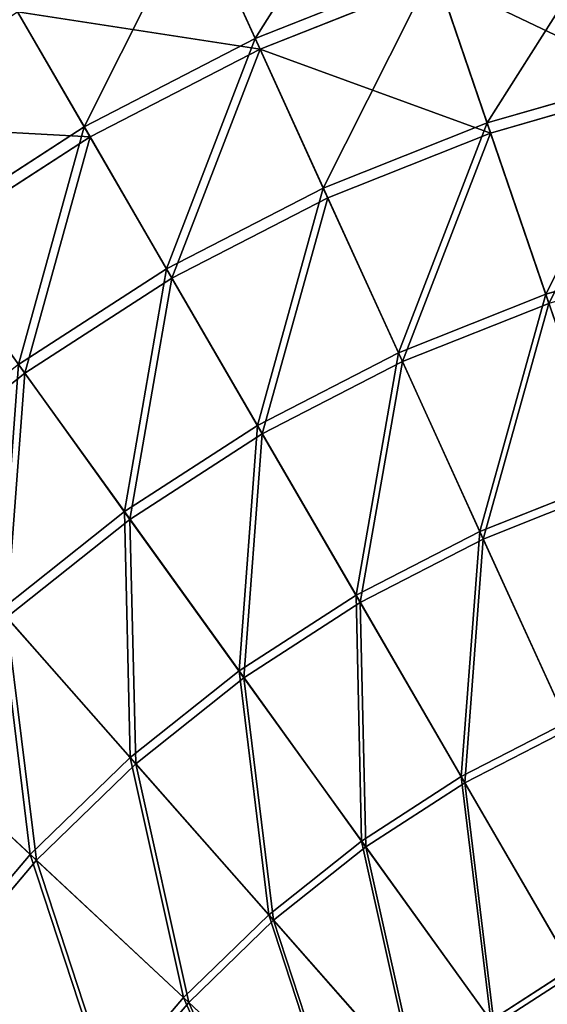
# Model space of a CAD drawing. Extents: x 0 to 923, y 0 to 335.
# Tile 154 of 164: x 686 to 721, y 222 to 287. Entities that reach past the tile are written whole.
import ezdxf

# ---------------------------------------------------------------- set-up
doc = ezdxf.new("R2010")
doc.units = 0
doc.layers.get('0').update_dxf_attribs({"color": 13, "linetype": 'CONTINUOUS'})

# ---------------------------------------------------------------- blocks, each defined once
blk = doc.blocks.new('GROUP_4')
for p, q in [((113.524, 285.712, 104.675), (109.522, 294.501, 91.669)), ((113.845, 285.007, 104.039), (109.867, 293.743, 91.112)), ((113.524, 285.712, 104.675), (125.38, 290.423, 104.675)), ((125.38, 290.423, 104.675), (128.899, 280.12, 116.673)), ((125.63, 289.69, 104.039), (113.845, 285.007, 104.039)), ((129.128, 279.45, 115.964), (125.63, 289.69, 104.039)), ((102.187, 279.862, 104.675), (97.342, 288.216, 91.669)), ((102.575, 279.192, 104.039), (97.76, 287.495, 91.112)), ((102.187, 279.862, 104.675), (113.524, 285.712, 104.675)), ((118.036, 275.804, 116.673), (113.524, 285.712, 104.675)), ((113.845, 285.007, 104.039), (102.575, 279.192, 104.039)), ((118.329, 275.159, 115.964), (113.845, 285.007, 104.039)), ((128.899, 280.12, 116.673), (140.133, 283.351, 116.673)), ((140.295, 282.662, 115.964), (129.128, 279.45, 115.964)), ((91.478, 272.928, 104.675), (102.187, 279.862, 104.675)), ((107.648, 270.443, 116.673), (102.187, 279.862, 104.675)), ((118.036, 275.804, 116.673), (128.899, 280.12, 116.673)), ((128.899, 280.12, 116.673), (132.782, 268.753, 127.547)), ((102.575, 279.192, 104.039), (91.93, 272.3, 104.039)), ((108.003, 269.831, 115.964), (102.575, 279.192, 104.039)), ((129.128, 279.45, 115.964), (118.329, 275.159, 115.964)), ((132.987, 268.152, 126.772), (129.128, 279.45, 115.964)), ((107.648, 270.443, 116.673), (118.036, 275.804, 116.673)), ((123.014, 264.872, 127.547), (118.036, 275.804, 116.673)), ((118.329, 275.159, 115.964), (108.003, 269.831, 115.964)), ((123.277, 264.294, 126.772), (118.329, 275.159, 115.964)), ((98.249, 263.516, 115.964), (91.93, 272.3, 104.039)), ((132.782, 268.753, 127.547), (142.883, 271.658, 127.547)), ((97.836, 264.09, 116.673), (107.648, 270.443, 116.673)), ((113.674, 260.052, 127.547), (107.648, 270.443, 116.673)), ((108.003, 269.831, 115.964), (98.249, 263.516, 115.964)), ((113.992, 259.502, 126.772), (108.003, 269.831, 115.964)), ((123.014, 264.872, 127.547), (132.782, 268.753, 127.547)), ((132.782, 268.753, 127.547), (136.991, 256.43, 137.192)), ((132.987, 268.152, 126.772), (123.277, 264.294, 126.772)), ((113.674, 260.052, 127.547), (123.014, 264.872, 127.547)), ((128.41, 253.021, 137.192), (123.014, 264.872, 127.547)), ((97.836, 264.09, 116.673), (104.851, 254.34, 127.547)), ((123.277, 264.294, 126.772), (113.992, 259.502, 126.772)), ((128.641, 252.515, 136.359), (123.277, 264.294, 126.772)), ((98.249, 263.516, 115.964), (89.161, 256.275, 115.964)), ((105.222, 253.824, 126.772), (98.249, 263.516, 115.964)), ((104.851, 254.34, 127.547), (113.674, 260.052, 127.547)), ((120.206, 248.787, 137.192), (113.674, 260.052, 127.547)), ((113.992, 259.502, 126.772), (105.222, 253.824, 126.772)), ((120.485, 248.306, 136.359), (113.992, 259.502, 126.772)), ((128.41, 253.021, 137.192), (136.991, 256.43, 137.192)), ((137.17, 255.904, 136.359), (128.641, 252.515, 136.359)), ((96.631, 247.79, 127.547), (104.851, 254.34, 127.547)), ((104.851, 254.34, 127.547), (112.456, 243.769, 137.192)), ((105.222, 253.824, 126.772), (97.05, 247.313, 126.772)), ((112.78, 243.318, 136.359), (105.222, 253.824, 126.772)), ((120.206, 248.787, 137.192), (128.41, 253.021, 137.192)), ((134.173, 240.366, 145.517), (128.41, 253.021, 137.192)), ((128.641, 252.515, 136.359), (120.485, 248.306, 136.359)), ((134.369, 239.937, 144.634), (128.641, 252.515, 136.359)), ((112.456, 243.769, 137.192), (120.206, 248.787, 137.192)), ((120.485, 248.306, 136.359), (112.78, 243.318, 136.359)), ((127.181, 236.758, 145.517), (120.206, 248.787, 137.192)), ((127.418, 236.35, 144.634), (120.485, 248.306, 136.359)), ((105.235, 238.016, 137.192), (96.631, 247.79, 127.547)), ((105.602, 237.599, 136.359), (97.05, 247.313, 126.772)), ((105.235, 238.016, 137.192), (112.456, 243.769, 137.192)), ((112.456, 243.769, 137.192), (120.577, 232.482, 145.517)), ((112.78, 243.318, 136.359), (105.602, 237.599, 136.359)), ((120.852, 232.099, 144.634), (112.78, 243.318, 136.359)), ((89.092, 240.466, 127.547), (98.612, 231.583, 137.192)), ((127.181, 236.758, 145.517), (134.173, 240.366, 145.517)), ((99.019, 231.204, 136.359), (89.556, 240.033, 126.772)), ((127.418, 236.35, 144.634), (134.369, 239.937, 144.634)), ((98.612, 231.583, 137.192), (105.235, 238.016, 137.192)), ((114.423, 227.579, 145.517), (105.235, 238.016, 137.192)), ((105.602, 237.599, 136.359), (99.019, 231.204, 136.359)), ((114.735, 227.225, 144.634), (105.602, 237.599, 136.359)), ((120.577, 232.482, 145.517), (127.181, 236.758, 145.517)), ((134.533, 224.08, 152.44), (127.181, 236.758, 145.517)), ((120.852, 232.099, 144.634), (127.418, 236.35, 144.634)), ((134.725, 223.749, 151.515), (127.418, 236.35, 144.634)), ((114.423, 227.579, 145.517), (120.577, 232.482, 145.517)), ((114.735, 227.225, 144.634), (120.852, 232.099, 144.634)), ((120.577, 232.482, 145.517), (129.135, 220.585, 152.44)), ((129.359, 220.275, 151.515), (120.852, 232.099, 144.634)), ((92.653, 224.532, 137.192), (98.612, 231.583, 137.192)), ((98.612, 231.583, 137.192), (108.779, 222.096, 145.517)), ((99.019, 231.204, 136.359), (93.094, 224.194, 136.359)), ((109.124, 221.775, 144.634), (99.019, 231.204, 136.359)), ((108.779, 222.096, 145.517), (114.423, 227.579, 145.517)), ((124.107, 216.579, 152.44), (114.423, 227.579, 145.517)), ((109.124, 221.775, 144.634), (114.735, 227.225, 144.634)), ((124.36, 216.291, 151.515), (114.735, 227.225, 144.634)), ((129.135, 220.585, 152.44), (134.533, 224.08, 152.44)), ((129.359, 220.275, 151.515), (134.725, 223.749, 151.515)), ((103.7, 216.087, 145.517), (108.779, 222.096, 145.517)), ((108.779, 222.096, 145.517), (119.495, 212.098, 152.44)), ((104.075, 215.801, 144.634), (109.124, 221.775, 144.634)), ((119.775, 211.837, 151.515), (109.124, 221.775, 144.634))]:
    blk.add_line(p, q)
mesh = blk.add_polyface()
corners = [(113.524, 285.712, 104.675), (122.258, 299.562, 91.669), (109.522, 294.501, 91.669), (125.38, 290.423, 104.675)]
mesh.append_faces([[corners[k] for k in face] for face in [(0, 1, 2), (1, 0, 3)]], dxfattribs={"vtx0": -1})
mesh = blk.add_polyface()
corners = [(125.63, 289.69, 104.039), (109.867, 293.743, 91.112), (122.528, 298.774, 91.112), (113.845, 285.007, 104.039)]
mesh.append_faces([[corners[k] for k in face] for face in [(0, 1, 2), (1, 0, 3)]], dxfattribs={"vtx0": -1})
mesh = blk.add_polyface()
corners = [(102.187, 279.862, 104.675), (109.522, 294.501, 91.669), (97.342, 288.216, 91.669), (113.524, 285.712, 104.675)]
mesh.append_faces([[corners[k] for k in face] for face in [(0, 1, 2), (1, 0, 3)]], dxfattribs={"vtx0": -1})
mesh = blk.add_polyface()
corners = [(128.899, 280.12, 116.673), (137.641, 293.949, 104.675), (125.38, 290.423, 104.675), (140.133, 283.351, 116.673)]
mesh.append_faces([[corners[k] for k in face] for face in [(0, 1, 2), (1, 0, 3)]], dxfattribs={"vtx0": -1})
mesh = blk.add_polyface()
corners = [(113.845, 285.007, 104.039), (97.76, 287.495, 91.112), (109.867, 293.743, 91.112), (102.575, 279.192, 104.039)]
mesh.append_faces([[corners[k] for k in face] for face in [(0, 1, 2), (1, 0, 3)]], dxfattribs={"vtx0": -1})
mesh = blk.add_polyface()
corners = [(140.295, 282.662, 115.964), (125.63, 289.69, 104.039), (137.818, 293.196, 104.039), (129.128, 279.45, 115.964)]
mesh.append_faces([[corners[k] for k in face] for face in [(0, 1, 2), (1, 0, 3)]], dxfattribs={"vtx0": -1})
mesh = blk.add_polyface()
corners = [(118.036, 275.804, 116.673), (125.38, 290.423, 104.675), (113.524, 285.712, 104.675), (128.899, 280.12, 116.673)]
mesh.append_faces([[corners[k] for k in face] for face in [(0, 1, 2), (1, 0, 3)]], dxfattribs={"vtx0": -1})
mesh = blk.add_polyface()
corners = [(129.128, 279.45, 115.964), (113.845, 285.007, 104.039), (125.63, 289.69, 104.039), (118.329, 275.159, 115.964)]
mesh.append_faces([[corners[k] for k in face] for face in [(0, 1, 2), (1, 0, 3)]], dxfattribs={"vtx0": -1})
mesh = blk.add_polyface()
corners = [(91.478, 272.928, 104.675), (97.342, 288.216, 91.669), (85.838, 280.767, 91.669), (102.187, 279.862, 104.675)]
mesh.append_faces([[corners[k] for k in face] for face in [(0, 1, 2), (1, 0, 3)]], dxfattribs={"vtx0": -1})
mesh = blk.add_polyface()
corners = [(102.575, 279.192, 104.039), (86.324, 280.091, 91.112), (97.76, 287.495, 91.112), (91.93, 272.3, 104.039)]
mesh.append_faces([[corners[k] for k in face] for face in [(0, 1, 2), (1, 0, 3)]], dxfattribs={"vtx0": -1})
mesh = blk.add_polyface()
corners = [(107.648, 270.443, 116.673), (113.524, 285.712, 104.675), (102.187, 279.862, 104.675), (118.036, 275.804, 116.673)]
mesh.append_faces([[corners[k] for k in face] for face in [(0, 1, 2), (1, 0, 3)]], dxfattribs={"vtx0": -1})
mesh = blk.add_polyface()
corners = [(113.845, 285.007, 104.039), (108.003, 269.831, 115.964), (102.575, 279.192, 104.039), (118.329, 275.159, 115.964)]
mesh.append_faces([[corners[k] for k in face] for face in [(0, 1, 2), (1, 0, 3)]], dxfattribs={"vtx0": -1})
mesh = blk.add_polyface()
corners = [(132.782, 268.753, 127.547), (140.133, 283.351, 116.673), (128.899, 280.12, 116.673), (142.883, 271.658, 127.547)]
mesh.append_faces([[corners[k] for k in face] for face in [(0, 1, 2), (1, 0, 3)]], dxfattribs={"vtx0": -1})
mesh = blk.add_polyface()
corners = [(140.295, 282.662, 115.964), (132.987, 268.152, 126.772), (129.128, 279.45, 115.964), (143.028, 271.04, 126.772)]
mesh.append_faces([[corners[k] for k in face] for face in [(0, 1, 2), (1, 0, 3)]], dxfattribs={"vtx0": -1})
mesh = blk.add_polyface()
corners = [(97.836, 264.09, 116.673), (102.187, 279.862, 104.675), (91.478, 272.928, 104.675), (107.648, 270.443, 116.673)]
mesh.append_faces([[corners[k] for k in face] for face in [(0, 1, 2), (1, 0, 3)]], dxfattribs={"vtx0": -1})
mesh = blk.add_polyface()
corners = [(123.014, 264.872, 127.547), (128.899, 280.12, 116.673), (118.036, 275.804, 116.673), (132.782, 268.753, 127.547)]
mesh.append_faces([[corners[k] for k in face] for face in [(0, 1, 2), (1, 0, 3)]], dxfattribs={"vtx0": -1})
mesh = blk.add_polyface()
corners = [(102.575, 279.192, 104.039), (98.249, 263.516, 115.964), (91.93, 272.3, 104.039), (108.003, 269.831, 115.964)]
mesh.append_faces([[corners[k] for k in face] for face in [(0, 1, 2), (1, 0, 3)]], dxfattribs={"vtx0": -1})
mesh = blk.add_polyface()
corners = [(129.128, 279.45, 115.964), (123.277, 264.294, 126.772), (118.329, 275.159, 115.964), (132.987, 268.152, 126.772)]
mesh.append_faces([[corners[k] for k in face] for face in [(0, 1, 2), (1, 0, 3)]], dxfattribs={"vtx0": -1})
mesh = blk.add_polyface()
corners = [(113.674, 260.052, 127.547), (118.036, 275.804, 116.673), (107.648, 270.443, 116.673), (123.014, 264.872, 127.547)]
mesh.append_faces([[corners[k] for k in face] for face in [(0, 1, 2), (1, 0, 3)]], dxfattribs={"vtx0": -1})
mesh = blk.add_polyface()
corners = [(118.329, 275.159, 115.964), (113.992, 259.502, 126.772), (108.003, 269.831, 115.964), (123.277, 264.294, 126.772)]
mesh.append_faces([[corners[k] for k in face] for face in [(0, 1, 2), (1, 0, 3)]], dxfattribs={"vtx0": -1})
mesh = blk.add_polyface()
corners = [(91.93, 272.3, 104.039), (89.161, 256.275, 115.964), (82.011, 264.397, 104.039), (98.249, 263.516, 115.964)]
mesh.append_faces([[corners[k] for k in face] for face in [(0, 1, 2), (1, 0, 3)]], dxfattribs={"vtx0": -1})
mesh = blk.add_polyface()
corners = [(136.991, 256.43, 137.192), (142.883, 271.658, 127.547), (132.782, 268.753, 127.547), (145.863, 258.982, 137.192)]
mesh.append_faces([[corners[k] for k in face] for face in [(0, 1, 2), (1, 0, 3)]], dxfattribs={"vtx0": -1})
mesh = blk.add_polyface()
corners = [(104.851, 254.34, 127.547), (107.648, 270.443, 116.673), (97.836, 264.09, 116.673), (113.674, 260.052, 127.547)]
mesh.append_faces([[corners[k] for k in face] for face in [(0, 1, 2), (1, 0, 3)]], dxfattribs={"vtx0": -1})
mesh = blk.add_polyface()
corners = [(108.003, 269.831, 115.964), (105.222, 253.824, 126.772), (98.249, 263.516, 115.964), (113.992, 259.502, 126.772)]
mesh.append_faces([[corners[k] for k in face] for face in [(0, 1, 2), (1, 0, 3)]], dxfattribs={"vtx0": -1})
mesh = blk.add_polyface()
corners = [(128.41, 253.021, 137.192), (132.782, 268.753, 127.547), (123.014, 264.872, 127.547), (136.991, 256.43, 137.192)]
mesh.append_faces([[corners[k] for k in face] for face in [(0, 1, 2), (1, 0, 3)]], dxfattribs={"vtx0": -1})
mesh = blk.add_polyface()
corners = [(132.987, 268.152, 126.772), (128.641, 252.515, 136.359), (123.277, 264.294, 126.772), (137.17, 255.904, 136.359)]
mesh.append_faces([[corners[k] for k in face] for face in [(0, 1, 2), (1, 0, 3)]], dxfattribs={"vtx0": -1})
mesh = blk.add_polyface()
corners = [(120.206, 248.787, 137.192), (123.014, 264.872, 127.547), (113.674, 260.052, 127.547), (128.41, 253.021, 137.192)]
mesh.append_faces([[corners[k] for k in face] for face in [(0, 1, 2), (1, 0, 3)]], dxfattribs={"vtx0": -1})
mesh = blk.add_polyface()
corners = [(96.631, 247.79, 127.547), (97.836, 264.09, 116.673), (88.693, 256.806, 116.673), (104.851, 254.34, 127.547)]
mesh.append_faces([[corners[k] for k in face] for face in [(0, 1, 2), (1, 0, 3)]], dxfattribs={"vtx0": -1})
mesh = blk.add_polyface()
corners = [(123.277, 264.294, 126.772), (120.485, 248.306, 136.359), (113.992, 259.502, 126.772), (128.641, 252.515, 136.359)]
mesh.append_faces([[corners[k] for k in face] for face in [(0, 1, 2), (1, 0, 3)]], dxfattribs={"vtx0": -1})
mesh = blk.add_polyface()
corners = [(98.249, 263.516, 115.964), (97.05, 247.313, 126.772), (89.161, 256.275, 115.964), (105.222, 253.824, 126.772)]
mesh.append_faces([[corners[k] for k in face] for face in [(0, 1, 2), (1, 0, 3)]], dxfattribs={"vtx0": -1})
mesh = blk.add_polyface()
corners = [(112.456, 243.769, 137.192), (113.674, 260.052, 127.547), (104.851, 254.34, 127.547), (120.206, 248.787, 137.192)]
mesh.append_faces([[corners[k] for k in face] for face in [(0, 1, 2), (1, 0, 3)]], dxfattribs={"vtx0": -1})
mesh = blk.add_polyface()
corners = [(113.992, 259.502, 126.772), (112.78, 243.318, 136.359), (105.222, 253.824, 126.772), (120.485, 248.306, 136.359)]
mesh.append_faces([[corners[k] for k in face] for face in [(0, 1, 2), (1, 0, 3)]], dxfattribs={"vtx0": -1})
mesh = blk.add_polyface()
corners = [(134.173, 240.366, 145.517), (136.991, 256.43, 137.192), (128.41, 253.021, 137.192), (141.485, 243.271, 145.517)]
mesh.append_faces([[corners[k] for k in face] for face in [(0, 1, 2), (1, 0, 3)]], dxfattribs={"vtx0": -1})
mesh = blk.add_polyface()
corners = [(137.17, 255.904, 136.359), (134.369, 239.937, 144.634), (128.641, 252.515, 136.359), (141.638, 242.825, 144.634)]
mesh.append_faces([[corners[k] for k in face] for face in [(0, 1, 2), (1, 0, 3)]], dxfattribs={"vtx0": -1})
mesh = blk.add_polyface()
corners = [(105.235, 238.016, 137.192), (104.851, 254.34, 127.547), (96.631, 247.79, 127.547), (112.456, 243.769, 137.192)]
mesh.append_faces([[corners[k] for k in face] for face in [(0, 1, 2), (1, 0, 3)]], dxfattribs={"vtx0": -1})
mesh = blk.add_polyface()
corners = [(105.222, 253.824, 126.772), (105.602, 237.599, 136.359), (97.05, 247.313, 126.772), (112.78, 243.318, 136.359)]
mesh.append_faces([[corners[k] for k in face] for face in [(0, 1, 2), (1, 0, 3)]], dxfattribs={"vtx0": -1})
mesh = blk.add_polyface()
corners = [(127.181, 236.758, 145.517), (128.41, 253.021, 137.192), (120.206, 248.787, 137.192), (134.173, 240.366, 145.517)]
mesh.append_faces([[corners[k] for k in face] for face in [(0, 1, 2), (1, 0, 3)]], dxfattribs={"vtx0": -1})
mesh = blk.add_polyface()
corners = [(128.641, 252.515, 136.359), (127.418, 236.35, 144.634), (120.485, 248.306, 136.359), (134.369, 239.937, 144.634)]
mesh.append_faces([[corners[k] for k in face] for face in [(0, 1, 2), (1, 0, 3)]], dxfattribs={"vtx0": -1})
mesh = blk.add_polyface()
corners = [(120.577, 232.482, 145.517), (120.206, 248.787, 137.192), (112.456, 243.769, 137.192), (127.181, 236.758, 145.517)]
mesh.append_faces([[corners[k] for k in face] for face in [(0, 1, 2), (1, 0, 3)]], dxfattribs={"vtx0": -1})
mesh = blk.add_polyface()
corners = [(120.485, 248.306, 136.359), (120.852, 232.099, 144.634), (112.78, 243.318, 136.359), (127.418, 236.35, 144.634)]
mesh.append_faces([[corners[k] for k in face] for face in [(0, 1, 2), (1, 0, 3)]], dxfattribs={"vtx0": -1})
mesh = blk.add_polyface()
corners = [(98.612, 231.583, 137.192), (96.631, 247.79, 127.547), (89.092, 240.466, 127.547), (105.235, 238.016, 137.192)]
mesh.append_faces([[corners[k] for k in face] for face in [(0, 1, 2), (1, 0, 3)]], dxfattribs={"vtx0": -1})
mesh = blk.add_polyface()
corners = [(97.05, 247.313, 126.772), (99.019, 231.204, 136.359), (89.556, 240.033, 126.772), (105.602, 237.599, 136.359)]
mesh.append_faces([[corners[k] for k in face] for face in [(0, 1, 2), (1, 0, 3)]], dxfattribs={"vtx0": -1})
mesh = blk.add_polyface()
corners = [(114.423, 227.579, 145.517), (112.456, 243.769, 137.192), (105.235, 238.016, 137.192), (120.577, 232.482, 145.517)]
mesh.append_faces([[corners[k] for k in face] for face in [(0, 1, 2), (1, 0, 3)]], dxfattribs={"vtx0": -1})
mesh = blk.add_polyface()
corners = [(112.78, 243.318, 136.359), (114.735, 227.225, 144.634), (105.602, 237.599, 136.359), (120.852, 232.099, 144.634)]
mesh.append_faces([[corners[k] for k in face] for face in [(0, 1, 2), (1, 0, 3)]], dxfattribs={"vtx0": -1})
mesh = blk.add_polyface()
corners = [(92.653, 224.532, 137.192), (89.092, 240.466, 127.547), (82.307, 232.439, 127.547), (98.612, 231.583, 137.192)]
mesh.append_faces([[corners[k] for k in face] for face in [(0, 1, 2), (1, 0, 3)]], dxfattribs={"vtx0": -1})
mesh = blk.add_polyface()
corners = [(134.533, 224.08, 152.44), (134.173, 240.366, 145.517), (127.181, 236.758, 145.517), (140.247, 227.028, 152.44)]
mesh.append_faces([[corners[k] for k in face] for face in [(0, 1, 2), (1, 0, 3)]], dxfattribs={"vtx0": -1})
mesh = blk.add_polyface()
corners = [(89.556, 240.033, 126.772), (93.094, 224.194, 136.359), (82.812, 232.053, 126.772), (99.019, 231.204, 136.359)]
mesh.append_faces([[corners[k] for k in face] for face in [(0, 1, 2), (1, 0, 3)]], dxfattribs={"vtx0": -1})
mesh = blk.add_polyface()
corners = [(134.369, 239.937, 144.634), (134.725, 223.749, 151.515), (127.418, 236.35, 144.634), (140.405, 226.68, 151.515)]
mesh.append_faces([[corners[k] for k in face] for face in [(0, 1, 2), (1, 0, 3)]], dxfattribs={"vtx0": -1})
mesh = blk.add_polyface()
corners = [(108.779, 222.096, 145.517), (105.235, 238.016, 137.192), (98.612, 231.583, 137.192), (114.423, 227.579, 145.517)]
mesh.append_faces([[corners[k] for k in face] for face in [(0, 1, 2), (1, 0, 3)]], dxfattribs={"vtx0": -1})
mesh = blk.add_polyface()
corners = [(105.602, 237.599, 136.359), (109.124, 221.775, 144.634), (99.019, 231.204, 136.359), (114.735, 227.225, 144.634)]
mesh.append_faces([[corners[k] for k in face] for face in [(0, 1, 2), (1, 0, 3)]], dxfattribs={"vtx0": -1})
mesh = blk.add_polyface()
corners = [(129.135, 220.585, 152.44), (127.181, 236.758, 145.517), (120.577, 232.482, 145.517), (134.533, 224.08, 152.44)]
mesh.append_faces([[corners[k] for k in face] for face in [(0, 1, 2), (1, 0, 3)]], dxfattribs={"vtx0": -1})
mesh = blk.add_polyface()
corners = [(127.418, 236.35, 144.634), (129.359, 220.275, 151.515), (120.852, 232.099, 144.634), (134.725, 223.749, 151.515)]
mesh.append_faces([[corners[k] for k in face] for face in [(0, 1, 2), (1, 0, 3)]], dxfattribs={"vtx0": -1})
mesh = blk.add_polyface()
corners = [(124.107, 216.579, 152.44), (120.577, 232.482, 145.517), (114.423, 227.579, 145.517), (129.135, 220.585, 152.44)]
mesh.append_faces([[corners[k] for k in face] for face in [(0, 1, 2), (1, 0, 3)]], dxfattribs={"vtx0": -1})
mesh = blk.add_polyface()
corners = [(120.852, 232.099, 144.634), (124.36, 216.291, 151.515), (114.735, 227.225, 144.634), (129.359, 220.275, 151.515)]
mesh.append_faces([[corners[k] for k in face] for face in [(0, 1, 2), (1, 0, 3)]], dxfattribs={"vtx0": -1})
mesh = blk.add_polyface()
corners = [(103.7, 216.087, 145.517), (98.612, 231.583, 137.192), (92.653, 224.532, 137.192), (108.779, 222.096, 145.517)]
mesh.append_faces([[corners[k] for k in face] for face in [(0, 1, 2), (1, 0, 3)]], dxfattribs={"vtx0": -1})
mesh = blk.add_polyface()
corners = [(99.019, 231.204, 136.359), (104.075, 215.801, 144.634), (93.094, 224.194, 136.359), (109.124, 221.775, 144.634)]
mesh.append_faces([[corners[k] for k in face] for face in [(0, 1, 2), (1, 0, 3)]], dxfattribs={"vtx0": -1})
mesh = blk.add_polyface()
corners = [(119.495, 212.098, 152.44), (114.423, 227.579, 145.517), (108.779, 222.096, 145.517), (124.107, 216.579, 152.44)]
mesh.append_faces([[corners[k] for k in face] for face in [(0, 1, 2), (1, 0, 3)]], dxfattribs={"vtx0": -1})
mesh = blk.add_polyface()
corners = [(114.735, 227.225, 144.634), (119.775, 211.837, 151.515), (109.124, 221.775, 144.634), (124.36, 216.291, 151.515)]
mesh.append_faces([[corners[k] for k in face] for face in [(0, 1, 2), (1, 0, 3)]], dxfattribs={"vtx0": -1})
mesh = blk.add_polyface()
corners = [(99.235, 209.609, 145.517), (92.653, 224.532, 137.192), (87.413, 216.93, 137.192), (103.7, 216.087, 145.517)]
mesh.append_faces([[corners[k] for k in face] for face in [(0, 1, 2), (1, 0, 3)]], dxfattribs={"vtx0": -1})
mesh = blk.add_polyface()
corners = [(93.094, 224.194, 136.359), (99.636, 209.361, 144.634), (87.885, 216.637, 136.359), (104.075, 215.801, 144.634)]
mesh.append_faces([[corners[k] for k in face] for face in [(0, 1, 2), (1, 0, 3)]], dxfattribs={"vtx0": -1})
mesh = blk.add_polyface()
corners = [(138.05, 208.195, 157.895), (134.533, 224.08, 152.44), (129.135, 220.585, 152.44), (142.19, 210.875, 157.895)]
mesh.append_faces([[corners[k] for k in face] for face in [(0, 1, 2), (1, 0, 3)]], dxfattribs={"vtx0": -1})
mesh = blk.add_polyface()
corners = [(134.725, 223.749, 151.515), (138.219, 207.959, 156.937), (129.359, 220.275, 151.515), (142.335, 210.624, 156.937)]
mesh.append_faces([[corners[k] for k in face] for face in [(0, 1, 2), (1, 0, 3)]], dxfattribs={"vtx0": -1})
mesh = blk.add_polyface()
corners = [(115.344, 207.188, 152.44), (108.779, 222.096, 145.517), (103.7, 216.087, 145.517), (119.495, 212.098, 152.44)]
mesh.append_faces([[corners[k] for k in face] for face in [(0, 1, 2), (1, 0, 3)]], dxfattribs={"vtx0": -1})
mesh = blk.add_polyface()
corners = [(109.124, 221.775, 144.634), (115.648, 206.955, 151.515), (104.075, 215.801, 144.634), (119.775, 211.837, 151.515)]
mesh.append_faces([[corners[k] for k in face] for face in [(0, 1, 2), (1, 0, 3)]], dxfattribs={"vtx0": -1})
blk = doc.blocks.new('COMPONENT_7')
blk.add_blockref('GROUP_4', (0, 0))
blk = doc.blocks.new('GROUP_7')
blk.add_blockref('COMPONENT_7', (588.13, 0.008, 0.025))

msp = doc.modelspace()

# ---------------------------------------------------------------- block references
msp.add_blockref('GROUP_7', (0, 0))

doc.saveas('drawing.dxf')
